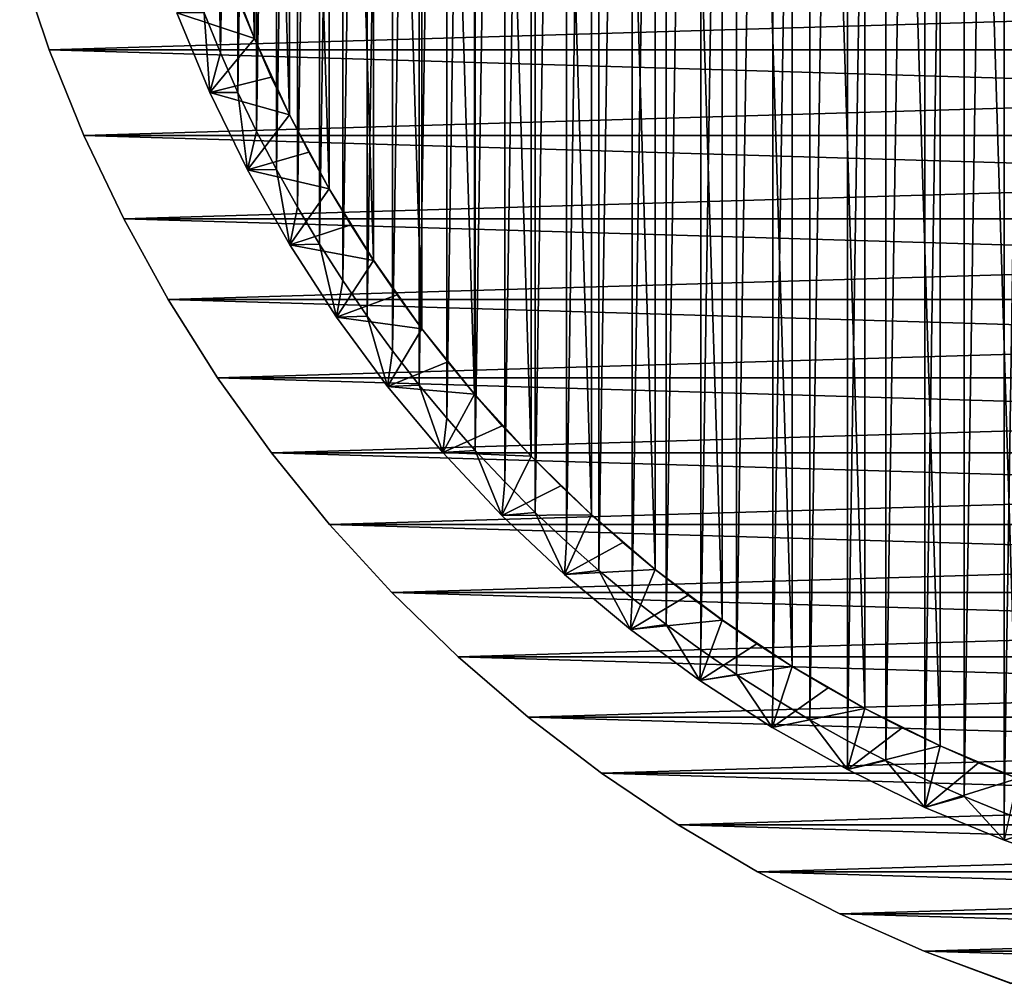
# Model space of a CAD drawing. Header units: millimetres. Extents: x -20 to 891, y -20 to 307.
# Tile 1 of 113: x -19 to -6, y -19 to -7. Entities that reach past the tile are written whole.
import ezdxf

# ---------------------------------------------------------------- set-up
doc = ezdxf.new("R2010")
doc.units = ezdxf.units.MM
doc.header["$LTSCALE"] = 41.718519
for name, color, linetype in [('1', 7, 'CONTINUOUS'), ('11', 7, 'CONTINUOUS'), ('12', 7, 'CONTINUOUS'), ('3', 7, 'CONTINUOUS'), ('4', 7, 'CONTINUOUS'), ('5', 7, 'CONTINUOUS'), ('7', 7, 'CONTINUOUS'), ('8', 7, 'CONTINUOUS'), ('9', 7, 'CONTINUOUS')]:
    doc.layers.add(name, color=color, linetype=linetype)

msp = doc.modelspace()

# ---------------------------------------------------------------- linework, layer by layer
at = {"layer": '1', "linetype": 'Continuous'}
for points in [[(-18.748, -6.964), (-19.128, -5.841), (19.128, -5.841), (-18.748, -6.964)], [(18.748, -6.964), (-18.748, -6.964), (19.128, -5.841), (18.748, -6.964)], [(-18.303, -8.063), (-18.748, -6.964), (18.748, -6.964), (-18.303, -8.063)], [(18.303, -8.063), (-18.303, -8.063), (18.748, -6.964), (18.303, -8.063)], [(-17.793, -9.133), (-18.303, -8.063), (18.303, -8.063), (-17.793, -9.133)], [(17.793, -9.133), (-17.793, -9.133), (18.303, -8.063), (17.793, -9.133)], [(-17.221, -10.171), (-17.793, -9.133), (17.793, -9.133), (-17.221, -10.171)], [(17.221, -10.171), (-17.221, -10.171), (17.793, -9.133), (17.221, -10.171)], [(-16.588, -11.173), (-17.221, -10.171), (17.221, -10.171), (-16.588, -11.173)], [(16.588, -11.173), (-16.588, -11.173), (17.221, -10.171), (16.588, -11.173)], [(-15.897, -12.136), (-16.588, -11.173), (16.588, -11.173), (-15.897, -12.136)], [(15.897, -12.136), (-15.897, -12.136), (16.588, -11.173), (15.897, -12.136)], [(-15.15, -13.057), (-15.897, -12.136), (15.897, -12.136), (-15.15, -13.057)], [(15.15, -13.057), (-15.15, -13.057), (15.897, -12.136), (15.15, -13.057)], [(-14.35, -13.931), (-15.15, -13.057), (15.15, -13.057), (-14.35, -13.931)], [(14.35, -13.931), (-14.35, -13.931), (15.15, -13.057), (14.35, -13.931)], [(-13.5, -14.757), (-14.35, -13.931), (14.35, -13.931), (-13.5, -14.757)], [(13.499, -14.757), (-13.5, -14.757), (14.35, -13.931), (13.499, -14.757)], [(-12.602, -15.531), (-13.5, -14.757), (13.499, -14.757), (-12.602, -15.531)], [(12.602, -15.531), (-12.602, -15.531), (13.499, -14.757), (12.602, -15.531)], [(-11.659, -16.25), (-12.602, -15.531), (12.602, -15.531), (-11.659, -16.25)], [(11.659, -16.25), (-11.659, -16.25), (12.602, -15.531), (11.659, -16.25)], [(-10.676, -16.912), (-11.659, -16.25), (11.659, -16.25), (-10.676, -16.912)], [(10.676, -16.912), (-10.676, -16.912), (11.659, -16.25), (10.676, -16.912)], [(-9.656, -17.515), (-10.676, -16.912), (10.676, -16.912), (-9.656, -17.515)], [(9.656, -17.515), (-9.656, -17.515), (10.676, -16.912), (9.656, -17.515)], [(-8.601, -18.056), (-9.656, -17.515), (9.656, -17.515), (-8.601, -18.056)], [(8.601, -18.056), (-8.601, -18.056), (9.656, -17.515), (8.601, -18.056)], [(-7.517, -18.534), (-8.601, -18.056), (8.601, -18.056), (-7.517, -18.534)], [(7.517, -18.534), (-7.517, -18.534), (8.601, -18.056), (7.517, -18.534)], [(-6.406, -18.946), (-7.517, -18.534), (7.517, -18.534), (-6.406, -18.946)]]:
    msp.add_3dface(points, dxfattribs=at)
at = {"layer": '11', "linetype": 'Continuous'}
for points in [[(-17.111, -6.489, 1.773), (-16.688, -7.511, 1.773), (-16.758, -6.492, 3), (-17.111, -6.489, 1.773)], [(-16.758, -6.492, 3), (-16.688, -7.511, 1.773), (-16.55, -7.005, 3), (-16.758, -6.492, 3)], [(-16.55, -7.005, 3), (-16.688, -7.511, 1.773), (-16.326, -7.511, 3), (-16.55, -7.005, 3)], [(-16.688, -7.511, 1.773), (-16.204, -8.504, 1.773), (-16.326, -7.511, 3), (-16.688, -7.511, 1.773)], [(-16.326, -7.511, 3), (-16.204, -8.504, 1.773), (-16.087, -8.011, 3), (-16.326, -7.511, 3)], [(-16.087, -8.011, 3), (-16.204, -8.504, 1.773), (-15.833, -8.502, 3), (-16.087, -8.011, 3)], [(-16.204, -8.504, 1.773), (-15.661, -9.467, 1.773), (-15.833, -8.502, 3), (-16.204, -8.504, 1.773)], [(-15.833, -8.502, 3), (-15.661, -9.467, 1.773), (-15.563, -8.986, 3), (-15.833, -8.502, 3)], [(-15.563, -8.986, 3), (-15.661, -9.467, 1.773), (-15.279, -9.461, 3), (-15.563, -8.986, 3)], [(-15.661, -9.467, 1.773), (-15.061, -10.396, 1.773), (-15.279, -9.461, 3), (-15.661, -9.467, 1.773)], [(-15.279, -9.461, 3), (-15.061, -10.396, 1.773), (-14.981, -9.927, 3), (-15.279, -9.461, 3)], [(-14.981, -9.927, 3), (-15.061, -10.396, 1.773), (-14.668, -10.384, 3), (-14.981, -9.927, 3)], [(-15.061, -10.396, 1.773), (-14.405, -11.286, 1.773), (-14.668, -10.384, 3), (-15.061, -10.396, 1.773)], [(-14.668, -10.384, 3), (-14.405, -11.286, 1.773), (-14.341, -10.83, 3), (-14.668, -10.384, 3)], [(-14.341, -10.83, 3), (-14.405, -11.286, 1.773), (-14.001, -11.267, 3), (-14.341, -10.83, 3)], [(-14.405, -11.286, 1.773), (-13.698, -12.135, 1.773), (-14.001, -11.267, 3), (-14.405, -11.286, 1.773)], [(-14.001, -11.267, 3), (-13.698, -12.135, 1.773), (-13.647, -11.693, 3), (-14.001, -11.267, 3)], [(-13.647, -11.693, 3), (-13.698, -12.135, 1.773), (-13.281, -12.107, 3), (-13.647, -11.693, 3)], [(-13.698, -12.135, 1.773), (-12.94, -12.94, 1.773), (-13.281, -12.107, 3), (-13.698, -12.135, 1.773)], [(-13.281, -12.107, 3), (-12.94, -12.94, 1.773), (-12.902, -12.511, 3), (-13.281, -12.107, 3)], [(-12.902, -12.511, 3), (-12.94, -12.94, 1.773), (-12.51, -12.902, 3), (-12.902, -12.511, 3)], [(-12.94, -12.94, 1.773), (-12.135, -13.698, 1.773), (-12.51, -12.902, 3), (-12.94, -12.94, 1.773)], [(-12.51, -12.902, 3), (-12.135, -13.698, 1.773), (-12.107, -13.281, 3), (-12.51, -12.902, 3)], [(-12.107, -13.281, 3), (-12.135, -13.698, 1.773), (-11.692, -13.648, 3), (-12.107, -13.281, 3)], [(-12.135, -13.698, 1.773), (-11.286, -14.405, 1.773), (-11.692, -13.648, 3), (-12.135, -13.698, 1.773)], [(-11.692, -13.648, 3), (-11.286, -14.405, 1.773), (-11.266, -14.001, 3), (-11.692, -13.648, 3)], [(-11.266, -14.001, 3), (-11.286, -14.405, 1.773), (-10.83, -14.342, 3), (-11.266, -14.001, 3)], [(-11.286, -14.405, 1.773), (-10.396, -15.061, 1.773), (-10.83, -14.342, 3), (-11.286, -14.405, 1.773)], [(-10.83, -14.342, 3), (-10.396, -15.061, 1.773), (-10.383, -14.668, 3), (-10.83, -14.342, 3)], [(-10.383, -14.668, 3), (-10.396, -15.061, 1.773), (-9.926, -14.981, 3), (-10.383, -14.668, 3)], [(-10.396, -15.061, 1.773), (-9.467, -15.661, 1.773), (-9.926, -14.981, 3), (-10.396, -15.061, 1.773)], [(-9.926, -14.981, 3), (-9.467, -15.661, 1.773), (-9.46, -15.28, 3), (-9.926, -14.981, 3)], [(-9.46, -15.28, 3), (-9.467, -15.661, 1.773), (-8.985, -15.564, 3), (-9.46, -15.28, 3)], [(-9.467, -15.661, 1.773), (-8.504, -16.204, 1.773), (-8.985, -15.564, 3), (-9.467, -15.661, 1.773)], [(-8.985, -15.564, 3), (-8.504, -16.204, 1.773), (-8.502, -15.833, 3), (-8.985, -15.564, 3)], [(-8.502, -15.833, 3), (-8.504, -16.204, 1.773), (-8.01, -16.087, 3), (-8.502, -15.833, 3)], [(-8.504, -16.204, 1.773), (-7.511, -16.688, 1.773), (-8.01, -16.087, 3), (-8.504, -16.204, 1.773)], [(-8.01, -16.087, 3), (-7.511, -16.688, 1.773), (-7.511, -16.326, 3), (-8.01, -16.087, 3)], [(-7.511, -16.326, 3), (-7.511, -16.688, 1.773), (-7.005, -16.55, 3), (-7.511, -16.326, 3)], [(-7.511, -16.688, 1.773), (-6.489, -17.111, 1.773), (-7.005, -16.55, 3), (-7.511, -16.688, 1.773)], [(-7.005, -16.55, 3), (-6.489, -17.111, 1.773), (-6.492, -16.758, 3), (-7.005, -16.55, 3)], [(-6.492, -16.758, 3), (-6.489, -17.111, 1.773), (-5.973, -16.95, 3), (-6.492, -16.758, 3)], [(-6.489, -17.111, 1.773), (-5.444, -17.471, 1.773), (-5.973, -16.95, 3), (-6.489, -17.111, 1.773)]]:
    msp.add_3dface(points, dxfattribs=at)
at = {"layer": '12', "linetype": 'Continuous'}
for points in [[(-6.492, -16.758, 3), (-5.973, -16.95, 3), (-5.973, 16.95, 3), (-6.492, -16.758, 3)], [(-6.492, 16.758, 3), (-6.492, -16.758, 3), (-5.973, 16.95, 3), (-6.492, 16.758, 3)], [(-7.005, -16.55, 3), (-6.492, -16.758, 3), (-6.492, 16.758, 3), (-7.005, -16.55, 3)], [(-7.005, 16.55, 3), (-7.005, -16.55, 3), (-6.492, 16.758, 3), (-7.005, 16.55, 3)], [(-7.511, -16.326, 3), (-7.005, -16.55, 3), (-7.005, 16.55, 3), (-7.511, -16.326, 3)], [(-7.511, 16.326, 3), (-7.511, -16.326, 3), (-7.005, 16.55, 3), (-7.511, 16.326, 3)], [(-8.01, -16.087, 3), (-7.511, -16.326, 3), (-7.511, 16.326, 3), (-8.01, -16.087, 3)], [(-8.01, 16.087, 3), (-8.01, -16.087, 3), (-7.511, 16.326, 3), (-8.01, 16.087, 3)], [(-8.502, -15.833, 3), (-8.01, -16.087, 3), (-8.01, 16.087, 3), (-8.502, -15.833, 3)], [(-8.502, 15.833, 3), (-8.502, -15.833, 3), (-8.01, 16.087, 3), (-8.502, 15.833, 3)], [(-8.985, -15.564, 3), (-8.502, -15.833, 3), (-8.502, 15.833, 3), (-8.985, -15.564, 3)], [(-8.985, 15.564, 3), (-8.985, -15.564, 3), (-8.502, 15.833, 3), (-8.985, 15.564, 3)], [(-9.46, -15.28, 3), (-8.985, -15.564, 3), (-8.985, 15.564, 3), (-9.46, -15.28, 3)], [(-9.46, 15.28, 3), (-9.46, -15.28, 3), (-8.985, 15.564, 3), (-9.46, 15.28, 3)], [(-9.927, 14.981, 3), (-9.926, -14.981, 3), (-9.46, 15.28, 3), (-9.927, 14.981, 3)], [(-9.926, -14.981, 3), (-9.46, -15.28, 3), (-9.46, 15.28, 3), (-9.926, -14.981, 3)], [(-10.383, -14.668, 3), (-9.926, -14.981, 3), (-9.927, 14.981, 3), (-10.383, -14.668, 3)], [(-10.383, 14.668, 3), (-10.383, -14.668, 3), (-9.927, 14.981, 3), (-10.383, 14.668, 3)], [(-10.83, -14.342, 3), (-10.383, -14.668, 3), (-10.383, 14.668, 3), (-10.83, -14.342, 3)], [(-10.83, 14.342, 3), (-10.83, -14.342, 3), (-10.383, 14.668, 3), (-10.83, 14.342, 3)], [(-11.266, -14.001, 3), (-10.83, -14.342, 3), (-10.83, 14.342, 3), (-11.266, -14.001, 3)], [(-11.266, 14.001, 3), (-11.266, -14.001, 3), (-10.83, 14.342, 3), (-11.266, 14.001, 3)], [(-11.692, -13.648, 3), (-11.266, -14.001, 3), (-11.266, 14.001, 3), (-11.692, -13.648, 3)], [(-11.692, 13.648, 3), (-11.692, -13.648, 3), (-11.266, 14.001, 3), (-11.692, 13.648, 3)], [(-12.107, -13.281, 3), (-11.692, -13.648, 3), (-11.692, 13.648, 3), (-12.107, -13.281, 3)], [(-12.107, 13.281, 3), (-12.107, -13.281, 3), (-11.692, 13.648, 3), (-12.107, 13.281, 3)], [(-12.51, -12.902, 3), (-12.107, -13.281, 3), (-12.107, 13.281, 3), (-12.51, -12.902, 3)], [(-12.51, 12.902, 3), (-12.51, -12.902, 3), (-12.107, 13.281, 3), (-12.51, 12.902, 3)], [(-12.902, -12.511, 3), (-12.51, -12.902, 3), (-12.51, 12.902, 3), (-12.902, -12.511, 3)], [(-12.902, 12.511, 3), (-12.902, -12.511, 3), (-12.51, 12.902, 3), (-12.902, 12.511, 3)], [(-13.281, -12.107, 3), (-12.902, -12.511, 3), (-12.902, 12.511, 3), (-13.281, -12.107, 3)], [(-13.281, 12.107, 3), (-13.281, -12.107, 3), (-12.902, 12.511, 3), (-13.281, 12.107, 3)], [(-13.647, -11.693, 3), (-13.281, -12.107, 3), (-13.281, 12.107, 3), (-13.647, -11.693, 3)], [(-13.647, 11.693, 3), (-13.647, -11.693, 3), (-13.281, 12.107, 3), (-13.647, 11.693, 3)], [(-14.001, -11.267, 3), (-13.647, -11.693, 3), (-13.647, 11.693, 3), (-14.001, -11.267, 3)], [(-14.001, 11.267, 3), (-14.001, -11.267, 3), (-13.647, 11.693, 3), (-14.001, 11.267, 3)], [(-14.341, -10.83, 3), (-14.001, -11.267, 3), (-14.001, 11.267, 3), (-14.341, -10.83, 3)], [(-14.341, 10.83, 3), (-14.341, -10.83, 3), (-14.001, 11.267, 3), (-14.341, 10.83, 3)], [(-14.668, -10.384, 3), (-14.341, -10.83, 3), (-14.341, 10.83, 3), (-14.668, -10.384, 3)], [(-14.668, 10.384, 3), (-14.668, -10.384, 3), (-14.341, 10.83, 3), (-14.668, 10.384, 3)], [(-14.981, -9.927, 3), (-14.668, -10.384, 3), (-14.668, 10.384, 3), (-14.981, -9.927, 3)], [(-14.981, 9.927, 3), (-14.981, -9.927, 3), (-14.668, 10.384, 3), (-14.981, 9.927, 3)], [(-15.279, -9.461, 3), (-14.981, -9.927, 3), (-14.981, 9.927, 3), (-15.279, -9.461, 3)], [(-15.279, 9.461, 3), (-15.279, -9.461, 3), (-14.981, 9.927, 3), (-15.279, 9.461, 3)], [(-15.564, 8.986, 3), (-15.563, -8.986, 3), (-15.279, 9.461, 3), (-15.564, 8.986, 3)], [(-15.563, -8.986, 3), (-15.279, -9.461, 3), (-15.279, 9.461, 3), (-15.563, -8.986, 3)], [(-15.833, -8.502, 3), (-15.563, -8.986, 3), (-15.564, 8.986, 3), (-15.833, -8.502, 3)], [(-15.833, 8.502, 3), (-15.833, -8.502, 3), (-15.564, 8.986, 3), (-15.833, 8.502, 3)], [(-16.087, -8.011, 3), (-15.833, -8.502, 3), (-15.833, 8.502, 3), (-16.087, -8.011, 3)], [(-16.087, 8.011, 3), (-16.087, -8.011, 3), (-15.833, 8.502, 3), (-16.087, 8.011, 3)], [(-16.326, -7.511, 3), (-16.087, -8.011, 3), (-16.087, 8.011, 3), (-16.326, -7.511, 3)], [(-16.326, 7.511, 3), (-16.326, -7.511, 3), (-16.087, 8.011, 3), (-16.326, 7.511, 3)], [(-16.55, -7.005, 3), (-16.326, -7.511, 3), (-16.326, 7.511, 3), (-16.55, -7.005, 3)], [(-16.55, 7.005, 3), (-16.55, -7.005, 3), (-16.326, 7.511, 3), (-16.55, 7.005, 3)], [(-16.758, 6.492, 3), (-16.55, -7.005, 3), (-16.55, 7.005, 3), (-16.758, 6.492, 3)], [(-16.758, -6.492, 3), (-16.55, -7.005, 3), (-16.758, 6.492, 3), (-16.758, -6.492, 3)]]:
    msp.add_3dface(points, dxfattribs=at)
at = {"layer": '3', "linetype": 'Continuous'}
for points in [[(-19.128, -5.841), (-18.748, -6.964), (-19.128, -5.841, 65), (-19.128, -5.841)], [(-19.128, -5.841, 65), (-18.748, -6.964), (-18.748, -6.964, 65), (-19.128, -5.841, 65)], [(-18.748, -6.964), (-18.303, -8.063), (-18.748, -6.964, 65), (-18.748, -6.964)], [(-18.748, -6.964, 65), (-18.303, -8.063), (-18.303, -8.063, 65), (-18.748, -6.964, 65)], [(-18.303, -8.063), (-17.793, -9.133), (-18.303, -8.063, 65), (-18.303, -8.063)], [(-18.303, -8.063, 65), (-17.793, -9.133), (-17.793, -9.133, 65), (-18.303, -8.063, 65)], [(-17.793, -9.133), (-17.221, -10.171), (-17.793, -9.133, 65), (-17.793, -9.133)], [(-17.793, -9.133, 65), (-17.221, -10.171), (-17.221, -10.171, 65), (-17.793, -9.133, 65)], [(-17.221, -10.171), (-16.588, -11.173), (-17.221, -10.171, 65), (-17.221, -10.171)], [(-17.221, -10.171, 65), (-16.588, -11.173), (-16.588, -11.173, 65), (-17.221, -10.171, 65)], [(-16.588, -11.173), (-15.897, -12.136), (-16.588, -11.173, 65), (-16.588, -11.173)], [(-16.588, -11.173, 65), (-15.897, -12.136), (-15.897, -12.136, 65), (-16.588, -11.173, 65)], [(-15.897, -12.136), (-15.15, -13.057), (-15.897, -12.136, 65), (-15.897, -12.136)], [(-15.897, -12.136, 65), (-15.15, -13.057), (-15.15, -13.057, 65), (-15.897, -12.136, 65)], [(-15.15, -13.057), (-14.35, -13.931), (-15.15, -13.057, 65), (-15.15, -13.057)], [(-15.15, -13.057, 65), (-14.35, -13.931), (-14.35, -13.931, 65), (-15.15, -13.057, 65)], [(-14.35, -13.931), (-13.5, -14.757), (-14.35, -13.931, 65), (-14.35, -13.931)], [(-14.35, -13.931, 65), (-13.5, -14.757), (-13.499, -14.757, 65), (-14.35, -13.931, 65)], [(-13.5, -14.757), (-12.602, -15.531), (-13.499, -14.757, 65), (-13.5, -14.757)], [(-13.499, -14.757, 65), (-12.602, -15.531), (-12.602, -15.531, 65), (-13.499, -14.757, 65)], [(-12.602, -15.531), (-11.659, -16.25), (-12.602, -15.531, 65), (-12.602, -15.531)], [(-12.602, -15.531, 65), (-11.659, -16.25), (-11.659, -16.25, 65), (-12.602, -15.531, 65)], [(-11.659, -16.25), (-10.676, -16.912), (-11.659, -16.25, 65), (-11.659, -16.25)], [(-11.659, -16.25, 65), (-10.676, -16.912), (-10.676, -16.912, 65), (-11.659, -16.25, 65)], [(-10.676, -16.912), (-9.656, -17.515), (-10.676, -16.912, 65), (-10.676, -16.912)], [(-10.676, -16.912, 65), (-9.656, -17.515), (-9.656, -17.515, 65), (-10.676, -16.912, 65)], [(-9.656, -17.515), (-8.601, -18.056), (-9.656, -17.515, 65), (-9.656, -17.515)], [(-9.656, -17.515, 65), (-8.601, -18.056), (-8.601, -18.056, 65), (-9.656, -17.515, 65)], [(-8.601, -18.056), (-7.517, -18.534), (-8.601, -18.056, 65), (-8.601, -18.056)], [(-8.601, -18.056, 65), (-7.517, -18.534), (-7.517, -18.534, 65), (-8.601, -18.056, 65)], [(-7.517, -18.534), (-6.406, -18.946), (-7.517, -18.534, 65), (-7.517, -18.534)], [(-7.517, -18.534, 65), (-6.406, -18.946), (-6.405, -18.947, 65), (-7.517, -18.534, 65)]]:
    msp.add_3dface(points, dxfattribs=at)
at = {"layer": '4', "linetype": 'Continuous'}
for points in [[(-19.128, -5.841, 65), (-18.748, -6.964, 65), (18.748, -6.964, 65), (-19.128, -5.841, 65)], [(-19.128, -5.841, 65), (18.748, -6.964, 65), (19.128, -5.841, 65), (-19.128, -5.841, 65)], [(-18.748, -6.964, 65), (-18.303, -8.063, 65), (18.303, -8.063, 65), (-18.748, -6.964, 65)], [(-18.748, -6.964, 65), (18.303, -8.063, 65), (18.748, -6.964, 65), (-18.748, -6.964, 65)], [(-18.303, -8.063, 65), (-17.793, -9.133, 65), (17.793, -9.133, 65), (-18.303, -8.063, 65)], [(-18.303, -8.063, 65), (17.793, -9.133, 65), (18.303, -8.063, 65), (-18.303, -8.063, 65)], [(-17.793, -9.133, 65), (-17.221, -10.171, 65), (17.221, -10.171, 65), (-17.793, -9.133, 65)], [(-17.793, -9.133, 65), (17.221, -10.171, 65), (17.793, -9.133, 65), (-17.793, -9.133, 65)], [(-17.221, -10.171, 65), (-16.588, -11.173, 65), (16.588, -11.173, 65), (-17.221, -10.171, 65)], [(-17.221, -10.171, 65), (16.588, -11.173, 65), (17.221, -10.171, 65), (-17.221, -10.171, 65)], [(-16.588, -11.173, 65), (-15.897, -12.136, 65), (15.897, -12.136, 65), (-16.588, -11.173, 65)], [(-16.588, -11.173, 65), (15.897, -12.136, 65), (16.588, -11.173, 65), (-16.588, -11.173, 65)], [(-15.897, -12.136, 65), (-15.15, -13.057, 65), (15.15, -13.057, 65), (-15.897, -12.136, 65)], [(-15.897, -12.136, 65), (15.15, -13.057, 65), (15.897, -12.136, 65), (-15.897, -12.136, 65)], [(-15.15, -13.057, 65), (-14.35, -13.931, 65), (14.35, -13.931, 65), (-15.15, -13.057, 65)], [(-15.15, -13.057, 65), (14.35, -13.931, 65), (15.15, -13.057, 65), (-15.15, -13.057, 65)], [(-14.35, -13.931, 65), (-13.499, -14.757, 65), (13.5, -14.757, 65), (-14.35, -13.931, 65)], [(-14.35, -13.931, 65), (13.5, -14.757, 65), (14.35, -13.931, 65), (-14.35, -13.931, 65)], [(-13.499, -14.757, 65), (-12.602, -15.531, 65), (12.602, -15.531, 65), (-13.499, -14.757, 65)], [(-13.499, -14.757, 65), (12.602, -15.531, 65), (13.5, -14.757, 65), (-13.499, -14.757, 65)], [(-12.602, -15.531, 65), (-11.659, -16.25, 65), (11.659, -16.25, 65), (-12.602, -15.531, 65)], [(-12.602, -15.531, 65), (11.659, -16.25, 65), (12.602, -15.531, 65), (-12.602, -15.531, 65)], [(-11.659, -16.25, 65), (-10.676, -16.912, 65), (10.676, -16.912, 65), (-11.659, -16.25, 65)], [(-11.659, -16.25, 65), (10.676, -16.912, 65), (11.659, -16.25, 65), (-11.659, -16.25, 65)], [(-10.676, -16.912, 65), (-9.656, -17.515, 65), (9.656, -17.515, 65), (-10.676, -16.912, 65)], [(-10.676, -16.912, 65), (9.656, -17.515, 65), (10.676, -16.912, 65), (-10.676, -16.912, 65)], [(-9.656, -17.515, 65), (-8.601, -18.056, 65), (8.601, -18.056, 65), (-9.656, -17.515, 65)], [(-9.656, -17.515, 65), (8.601, -18.056, 65), (9.656, -17.515, 65), (-9.656, -17.515, 65)], [(-8.601, -18.056, 65), (-7.517, -18.534, 65), (7.517, -18.534, 65), (-8.601, -18.056, 65)], [(-8.601, -18.056, 65), (7.517, -18.534, 65), (8.601, -18.056, 65), (-8.601, -18.056, 65)], [(-7.517, -18.534, 65), (-6.405, -18.947, 65), (6.406, -18.946, 65), (-7.517, -18.534, 65)], [(-7.517, -18.534, 65), (6.406, -18.946, 65), (7.517, -18.534, 65), (-7.517, -18.534, 65)]]:
    msp.add_3dface(points, dxfattribs=at)
at = {"layer": '5', "linetype": 'Continuous'}
for points in [[(-7.314, 15.898), (-6.322, 16.318), (-6.322, -16.318), (-7.314, 15.898)], [(-8.279, 15.418), (-7.314, 15.898), (-7.314, -15.898), (-8.279, 15.418)], [(-7.314, -15.898), (-7.314, 15.898), (-6.322, -16.318), (-7.314, -15.898)], [(-9.213, 14.879), (-8.279, 15.418), (-8.279, -15.418), (-9.213, 14.879)], [(-8.279, -15.418), (-8.279, 15.418), (-7.314, -15.898), (-8.279, -15.418)], [(-10.111, 14.283), (-9.213, 14.879), (-9.213, -14.879), (-10.111, 14.283)], [(-9.213, -14.879), (-9.213, 14.879), (-8.279, -15.418), (-9.213, -14.879)], [(-10.971, 13.634), (-10.111, 14.283), (-10.111, -14.283), (-10.971, 13.634)], [(-10.111, -14.283), (-10.111, 14.283), (-9.213, -14.879), (-10.111, -14.283)], [(-11.79, 12.933), (-10.971, 13.634), (-10.971, -13.634), (-11.79, 12.933)], [(-10.971, -13.634), (-10.971, 13.634), (-10.111, -14.283), (-10.971, -13.634)], [(-12.563, 12.182), (-11.79, 12.933), (-11.79, -12.933), (-12.563, 12.182)], [(-11.79, -12.933), (-11.79, 12.933), (-10.971, -13.634), (-11.79, -12.933)], [(-13.29, 11.386), (-12.563, 12.182), (-12.564, -12.182), (-13.29, 11.386)], [(-12.564, -12.182), (-12.563, 12.182), (-11.79, -12.933), (-12.564, -12.182)], [(-13.965, 10.546), (-13.29, 11.386), (-13.29, -11.386), (-13.965, 10.546)], [(-13.29, -11.386), (-13.29, 11.386), (-12.564, -12.182), (-13.29, -11.386)], [(-14.588, 9.666), (-13.965, 10.546), (-13.965, -10.546), (-14.588, 9.666)], [(-13.965, -10.546), (-13.965, 10.546), (-13.29, -11.386), (-13.965, -10.546)], [(-15.155, 8.75), (-14.588, 9.666), (-14.588, -9.666), (-15.155, 8.75)], [(-14.588, -9.666), (-14.588, 9.666), (-13.965, -10.546), (-14.588, -9.666)], [(-15.665, 7.8), (-15.155, 8.75), (-15.156, -8.75), (-15.665, 7.8)], [(-15.156, -8.75), (-15.155, 8.75), (-14.588, -9.666), (-15.156, -8.75)], [(-16.116, 6.821), (-15.665, 7.8), (-15.665, -7.8), (-16.116, 6.821)], [(-15.665, -7.8), (-15.665, 7.8), (-15.156, -8.75), (-15.665, -7.8)], [(-16.505, 5.816), (-16.116, 6.821), (-16.116, -6.821), (-16.505, 5.816)], [(-16.116, -6.821), (-16.116, 6.821), (-15.665, -7.8), (-16.116, -6.821)], [(-16.505, -5.816), (-16.505, 5.816), (-16.116, -6.821), (-16.505, -5.816)]]:
    msp.add_3dface(points, dxfattribs=at)
at = {"layer": '7', "linetype": 'Continuous'}
for points in [[(-16.505, -5.816), (-16.116, -6.821), (-16.505, -5.816, 1.038), (-16.505, -5.816)], [(-16.505, -5.816, 1.038), (-16.116, -6.821), (-16.318, -6.322, 1.038), (-16.505, -5.816, 1.038)], [(-16.318, -6.322, 1.038), (-16.116, -6.821), (-16.116, -6.821, 1.038), (-16.318, -6.322, 1.038)], [(-16.116, -6.821), (-15.665, -7.8), (-16.116, -6.821, 1.038), (-16.116, -6.821)], [(-16.116, -6.821, 1.038), (-15.665, -7.8), (-15.898, -7.315, 1.038), (-16.116, -6.821, 1.038)], [(-15.898, -7.315, 1.038), (-15.665, -7.8), (-15.665, -7.801, 1.038), (-15.898, -7.315, 1.038)], [(-15.665, -7.8), (-15.156, -8.75), (-15.665, -7.801, 1.038), (-15.665, -7.8)], [(-15.665, -7.801, 1.038), (-15.156, -8.75), (-15.418, -8.279, 1.038), (-15.665, -7.801, 1.038)], [(-15.418, -8.279, 1.038), (-15.156, -8.75), (-15.155, -8.75, 1.038), (-15.418, -8.279, 1.038)], [(-15.156, -8.75), (-14.588, -9.666), (-15.155, -8.75, 1.038), (-15.156, -8.75)], [(-15.155, -8.75, 1.038), (-14.588, -9.666), (-14.879, -9.213, 1.038), (-15.155, -8.75, 1.038)], [(-14.879, -9.213, 1.038), (-14.588, -9.666), (-14.588, -9.667, 1.038), (-14.879, -9.213, 1.038)], [(-14.588, -9.666), (-13.965, -10.546), (-14.588, -9.667, 1.038), (-14.588, -9.666)], [(-14.588, -9.667, 1.038), (-13.965, -10.546), (-14.283, -10.111, 1.038), (-14.588, -9.667, 1.038)], [(-14.283, -10.111, 1.038), (-13.965, -10.546), (-13.965, -10.546, 1.038), (-14.283, -10.111, 1.038)], [(-13.965, -10.546), (-13.29, -11.386), (-13.965, -10.546, 1.038), (-13.965, -10.546)], [(-13.965, -10.546, 1.038), (-13.29, -11.386), (-13.634, -10.971, 1.038), (-13.965, -10.546, 1.038)], [(-13.634, -10.971, 1.038), (-13.29, -11.386), (-13.289, -11.386, 1.038), (-13.634, -10.971, 1.038)], [(-13.29, -11.386), (-12.564, -12.182), (-13.289, -11.386, 1.038), (-13.29, -11.386)], [(-13.289, -11.386, 1.038), (-12.564, -12.182), (-12.933, -11.79, 1.038), (-13.289, -11.386, 1.038)], [(-12.933, -11.79, 1.038), (-12.564, -12.182), (-12.563, -12.182, 1.038), (-12.933, -11.79, 1.038)], [(-12.564, -12.182), (-11.79, -12.933), (-12.563, -12.182, 1.038), (-12.564, -12.182)], [(-12.563, -12.182, 1.038), (-11.79, -12.933), (-12.182, -12.563, 1.038), (-12.563, -12.182, 1.038)], [(-12.182, -12.563, 1.038), (-11.79, -12.933), (-11.79, -12.933, 1.038), (-12.182, -12.563, 1.038)], [(-11.79, -12.933), (-10.971, -13.634), (-11.79, -12.933, 1.038), (-11.79, -12.933)], [(-11.79, -12.933, 1.038), (-10.971, -13.634), (-11.386, -13.29, 1.038), (-11.79, -12.933, 1.038)], [(-11.386, -13.29, 1.038), (-10.971, -13.634), (-10.971, -13.634, 1.038), (-11.386, -13.29, 1.038)], [(-10.971, -13.634), (-10.111, -14.283), (-10.971, -13.634, 1.038), (-10.971, -13.634)], [(-10.971, -13.634, 1.038), (-10.111, -14.283), (-10.546, -13.965, 1.038), (-10.971, -13.634, 1.038)], [(-10.546, -13.965, 1.038), (-10.111, -14.283), (-10.111, -14.284, 1.038), (-10.546, -13.965, 1.038)], [(-10.111, -14.283), (-9.213, -14.879), (-10.111, -14.284, 1.038), (-10.111, -14.283)], [(-10.111, -14.284, 1.038), (-9.213, -14.879), (-9.666, -14.588, 1.038), (-10.111, -14.284, 1.038)], [(-9.666, -14.588, 1.038), (-9.213, -14.879), (-9.212, -14.879, 1.038), (-9.666, -14.588, 1.038)], [(-9.213, -14.879), (-8.279, -15.418), (-9.212, -14.879, 1.038), (-9.213, -14.879)], [(-9.212, -14.879, 1.038), (-8.279, -15.418), (-8.75, -15.156, 1.038), (-9.212, -14.879, 1.038)], [(-8.75, -15.156, 1.038), (-8.279, -15.418), (-8.279, -15.418, 1.038), (-8.75, -15.156, 1.038)], [(-8.279, -15.418), (-7.314, -15.898), (-8.279, -15.418, 1.038), (-8.279, -15.418)], [(-8.279, -15.418, 1.038), (-7.314, -15.898), (-7.8, -15.666, 1.038), (-8.279, -15.418, 1.038)], [(-7.8, -15.666, 1.038), (-7.314, -15.898), (-7.314, -15.898, 1.038), (-7.8, -15.666, 1.038)], [(-7.314, -15.898), (-6.322, -16.318), (-7.314, -15.898, 1.038), (-7.314, -15.898)], [(-7.314, -15.898, 1.038), (-6.322, -16.318), (-6.821, -16.116, 1.038), (-7.314, -15.898, 1.038)], [(-6.821, -16.116, 1.038), (-6.322, -16.318), (-6.321, -16.318, 1.038), (-6.821, -16.116, 1.038)]]:
    msp.add_3dface(points, dxfattribs=at)
at = {"layer": '8', "linetype": 'Continuous'}
for points in [[(-16.318, -6.322, 1.038), (-16.116, -6.821, 1.038), (-17.111, -6.489, 1.5), (-16.318, -6.322, 1.038)], [(-17.111, -6.489, 1.5), (-16.116, -6.821, 1.038), (-16.688, -7.511, 1.5), (-17.111, -6.489, 1.5)], [(-16.116, -6.821, 1.038), (-15.898, -7.315, 1.038), (-16.688, -7.511, 1.5), (-16.116, -6.821, 1.038)], [(-15.898, -7.315, 1.038), (-15.665, -7.801, 1.038), (-16.688, -7.511, 1.5), (-15.898, -7.315, 1.038)], [(-16.688, -7.511, 1.5), (-15.665, -7.801, 1.038), (-16.204, -8.504, 1.5), (-16.688, -7.511, 1.5)], [(-15.665, -7.801, 1.038), (-15.418, -8.279, 1.038), (-16.204, -8.504, 1.5), (-15.665, -7.801, 1.038)], [(-15.418, -8.279, 1.038), (-15.155, -8.75, 1.038), (-16.204, -8.504, 1.5), (-15.418, -8.279, 1.038)], [(-16.204, -8.504, 1.5), (-15.155, -8.75, 1.038), (-15.661, -9.467, 1.5), (-16.204, -8.504, 1.5)], [(-15.155, -8.75, 1.038), (-14.879, -9.213, 1.038), (-15.661, -9.467, 1.5), (-15.155, -8.75, 1.038)], [(-14.879, -9.213, 1.038), (-14.588, -9.667, 1.038), (-15.661, -9.467, 1.5), (-14.879, -9.213, 1.038)], [(-15.661, -9.467, 1.5), (-14.588, -9.667, 1.038), (-15.061, -10.396, 1.5), (-15.661, -9.467, 1.5)], [(-14.588, -9.667, 1.038), (-14.283, -10.111, 1.038), (-15.061, -10.396, 1.5), (-14.588, -9.667, 1.038)], [(-14.283, -10.111, 1.038), (-13.965, -10.546, 1.038), (-15.061, -10.396, 1.5), (-14.283, -10.111, 1.038)], [(-15.061, -10.396, 1.5), (-13.965, -10.546, 1.038), (-14.405, -11.286, 1.5), (-15.061, -10.396, 1.5)], [(-13.965, -10.546, 1.038), (-13.634, -10.971, 1.038), (-14.405, -11.286, 1.5), (-13.965, -10.546, 1.038)], [(-13.634, -10.971, 1.038), (-13.289, -11.386, 1.038), (-14.405, -11.286, 1.5), (-13.634, -10.971, 1.038)], [(-14.405, -11.286, 1.5), (-13.289, -11.386, 1.038), (-13.698, -12.135, 1.5), (-14.405, -11.286, 1.5)], [(-13.289, -11.386, 1.038), (-12.933, -11.79, 1.038), (-13.698, -12.135, 1.5), (-13.289, -11.386, 1.038)], [(-12.933, -11.79, 1.038), (-12.563, -12.182, 1.038), (-13.698, -12.135, 1.5), (-12.933, -11.79, 1.038)], [(-13.698, -12.135, 1.5), (-12.563, -12.182, 1.038), (-12.94, -12.94, 1.5), (-13.698, -12.135, 1.5)], [(-12.563, -12.182, 1.038), (-12.182, -12.563, 1.038), (-12.94, -12.94, 1.5), (-12.563, -12.182, 1.038)], [(-12.182, -12.563, 1.038), (-11.79, -12.933, 1.038), (-12.94, -12.94, 1.5), (-12.182, -12.563, 1.038)], [(-12.94, -12.94, 1.5), (-11.79, -12.933, 1.038), (-12.135, -13.698, 1.5), (-12.94, -12.94, 1.5)], [(-11.79, -12.933, 1.038), (-11.386, -13.29, 1.038), (-12.135, -13.698, 1.5), (-11.79, -12.933, 1.038)], [(-11.386, -13.29, 1.038), (-10.971, -13.634, 1.038), (-12.135, -13.698, 1.5), (-11.386, -13.29, 1.038)], [(-12.135, -13.698, 1.5), (-10.971, -13.634, 1.038), (-11.286, -14.405, 1.5), (-12.135, -13.698, 1.5)], [(-10.971, -13.634, 1.038), (-10.546, -13.965, 1.038), (-11.286, -14.405, 1.5), (-10.971, -13.634, 1.038)], [(-10.546, -13.965, 1.038), (-10.111, -14.284, 1.038), (-11.286, -14.405, 1.5), (-10.546, -13.965, 1.038)], [(-11.286, -14.405, 1.5), (-10.111, -14.284, 1.038), (-10.396, -15.061, 1.5), (-11.286, -14.405, 1.5)], [(-10.111, -14.284, 1.038), (-9.666, -14.588, 1.038), (-10.396, -15.061, 1.5), (-10.111, -14.284, 1.038)], [(-9.666, -14.588, 1.038), (-9.212, -14.879, 1.038), (-10.396, -15.061, 1.5), (-9.666, -14.588, 1.038)], [(-10.396, -15.061, 1.5), (-9.212, -14.879, 1.038), (-9.467, -15.661, 1.5), (-10.396, -15.061, 1.5)], [(-9.212, -14.879, 1.038), (-8.75, -15.156, 1.038), (-9.467, -15.661, 1.5), (-9.212, -14.879, 1.038)], [(-8.75, -15.156, 1.038), (-8.279, -15.418, 1.038), (-9.467, -15.661, 1.5), (-8.75, -15.156, 1.038)], [(-9.467, -15.661, 1.5), (-8.279, -15.418, 1.038), (-8.504, -16.204, 1.5), (-9.467, -15.661, 1.5)], [(-8.279, -15.418, 1.038), (-7.8, -15.666, 1.038), (-8.504, -16.204, 1.5), (-8.279, -15.418, 1.038)], [(-7.8, -15.666, 1.038), (-7.314, -15.898, 1.038), (-8.504, -16.204, 1.5), (-7.8, -15.666, 1.038)], [(-8.504, -16.204, 1.5), (-7.314, -15.898, 1.038), (-7.51, -16.688, 1.5), (-8.504, -16.204, 1.5)], [(-7.314, -15.898, 1.038), (-6.821, -16.116, 1.038), (-7.51, -16.688, 1.5), (-7.314, -15.898, 1.038)], [(-6.821, -16.116, 1.038), (-6.321, -16.318, 1.038), (-7.51, -16.688, 1.5), (-6.821, -16.116, 1.038)], [(-7.51, -16.688, 1.5), (-6.321, -16.318, 1.038), (-6.489, -17.111, 1.5), (-7.51, -16.688, 1.5)]]:
    msp.add_3dface(points, dxfattribs=at)
at = {"layer": '9', "linetype": 'Continuous'}
for points in [[(-17.111, -6.489, 1.5), (-16.688, -7.511, 1.5), (-17.111, -6.489, 1.773), (-17.111, -6.489, 1.5)], [(-17.111, -6.489, 1.773), (-16.688, -7.511, 1.5), (-16.688, -7.511, 1.773), (-17.111, -6.489, 1.773)], [(-16.688, -7.511, 1.5), (-16.204, -8.504, 1.5), (-16.688, -7.511, 1.773), (-16.688, -7.511, 1.5)], [(-16.688, -7.511, 1.773), (-16.204, -8.504, 1.5), (-16.204, -8.504, 1.773), (-16.688, -7.511, 1.773)], [(-16.204, -8.504, 1.5), (-15.661, -9.467, 1.5), (-16.204, -8.504, 1.773), (-16.204, -8.504, 1.5)], [(-16.204, -8.504, 1.773), (-15.661, -9.467, 1.5), (-15.661, -9.467, 1.773), (-16.204, -8.504, 1.773)], [(-15.661, -9.467, 1.5), (-15.061, -10.396, 1.5), (-15.661, -9.467, 1.773), (-15.661, -9.467, 1.5)], [(-15.661, -9.467, 1.773), (-15.061, -10.396, 1.5), (-15.061, -10.396, 1.773), (-15.661, -9.467, 1.773)], [(-15.061, -10.396, 1.5), (-14.405, -11.286, 1.5), (-15.061, -10.396, 1.773), (-15.061, -10.396, 1.5)], [(-15.061, -10.396, 1.773), (-14.405, -11.286, 1.5), (-14.405, -11.286, 1.773), (-15.061, -10.396, 1.773)], [(-14.405, -11.286, 1.5), (-13.698, -12.135, 1.5), (-14.405, -11.286, 1.773), (-14.405, -11.286, 1.5)], [(-14.405, -11.286, 1.773), (-13.698, -12.135, 1.5), (-13.698, -12.135, 1.773), (-14.405, -11.286, 1.773)], [(-13.698, -12.135, 1.5), (-12.94, -12.94, 1.5), (-13.698, -12.135, 1.773), (-13.698, -12.135, 1.5)], [(-13.698, -12.135, 1.773), (-12.94, -12.94, 1.5), (-12.94, -12.94, 1.773), (-13.698, -12.135, 1.773)], [(-12.94, -12.94, 1.5), (-12.135, -13.698, 1.5), (-12.94, -12.94, 1.773), (-12.94, -12.94, 1.5)], [(-12.94, -12.94, 1.773), (-12.135, -13.698, 1.5), (-12.135, -13.698, 1.773), (-12.94, -12.94, 1.773)], [(-12.135, -13.698, 1.5), (-11.286, -14.405, 1.5), (-12.135, -13.698, 1.773), (-12.135, -13.698, 1.5)], [(-12.135, -13.698, 1.773), (-11.286, -14.405, 1.5), (-11.286, -14.405, 1.773), (-12.135, -13.698, 1.773)], [(-11.286, -14.405, 1.5), (-10.396, -15.061, 1.5), (-11.286, -14.405, 1.773), (-11.286, -14.405, 1.5)], [(-11.286, -14.405, 1.773), (-10.396, -15.061, 1.5), (-10.396, -15.061, 1.773), (-11.286, -14.405, 1.773)], [(-10.396, -15.061, 1.5), (-9.467, -15.661, 1.5), (-10.396, -15.061, 1.773), (-10.396, -15.061, 1.5)], [(-10.396, -15.061, 1.773), (-9.467, -15.661, 1.5), (-9.467, -15.661, 1.773), (-10.396, -15.061, 1.773)], [(-9.467, -15.661, 1.5), (-8.504, -16.204, 1.5), (-8.504, -16.204, 1.773), (-9.467, -15.661, 1.5)], [(-9.467, -15.661, 1.773), (-9.467, -15.661, 1.5), (-8.504, -16.204, 1.773), (-9.467, -15.661, 1.773)], [(-8.504, -16.204, 1.5), (-7.51, -16.688, 1.5), (-7.511, -16.688, 1.773), (-8.504, -16.204, 1.5)], [(-8.504, -16.204, 1.773), (-8.504, -16.204, 1.5), (-7.511, -16.688, 1.773), (-8.504, -16.204, 1.773)], [(-7.511, -16.688, 1.773), (-7.51, -16.688, 1.5), (-6.489, -17.111, 1.773), (-7.511, -16.688, 1.773)], [(-7.51, -16.688, 1.5), (-6.489, -17.111, 1.5), (-6.489, -17.111, 1.773), (-7.51, -16.688, 1.5)], [(-6.489, -17.111, 1.773), (-6.489, -17.111, 1.5), (-5.444, -17.471, 1.773), (-6.489, -17.111, 1.773)]]:
    msp.add_3dface(points, dxfattribs=at)

doc.saveas('drawing.dxf')
